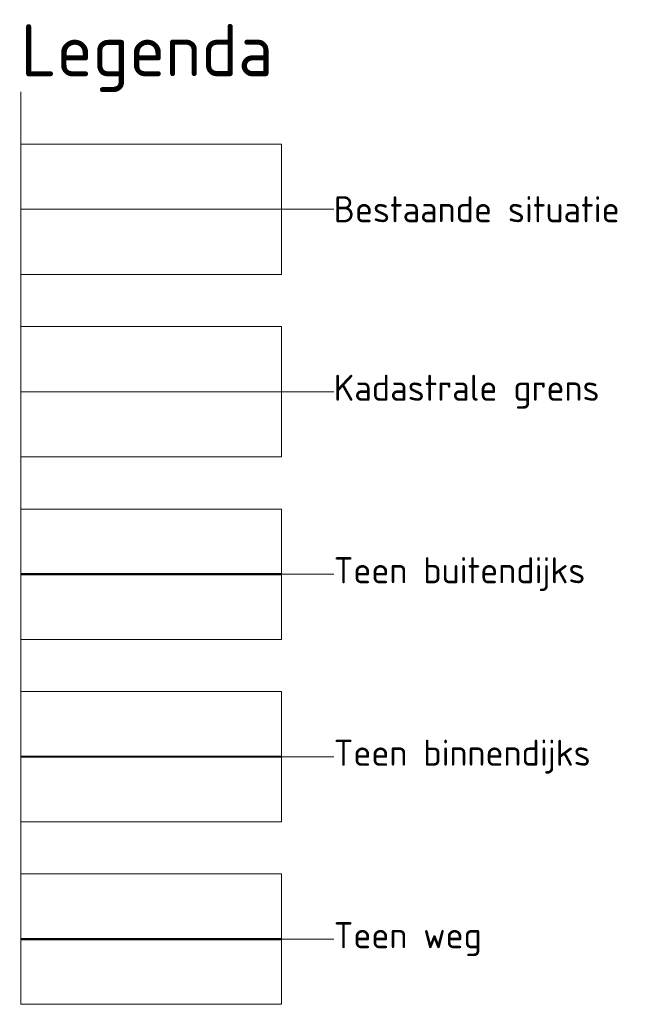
# Model space of a CAD drawing. Header units: metres. Extents: x 219828 to 221638, y 399519 to 401388.
# Tile 12 of 17: x 220989 to 221049, y 400424 to 400519. Entities that reach past the tile are written whole.
import ezdxf
from ezdxf.lldxf.tags import DXFTag

# ---------------------------------------------------------------- set-up
doc = ezdxf.new("R2010")
doc.units = ezdxf.units.M
doc.layers.get('0').update_dxf_attribs({"lineweight": 25})
for name, color, linetype, lineweight in [('B-WE-GW-MAAIVELD-G', 254, 'Continuous', 18), ('B-WE-KG-GRENS_PERCEEL-G', 150, 'KG-PERCEEL', 18), ('N-WA-KG-GRENS_WATERSCHAP_TEEN_BINNEN-G', 140, 'Continuous', 35), ('N-WA-KG-GRENS_WATERSCHAP_TEEN_BUITEN-G', 104, 'Continuous', 18), ('N-WA-KG-GRENS_WATERSCHAP_TEEN_WEG-G', 230, 'Continuous', 25), ('X-XX-AL-LEGENDA-T25', 7, 'Continuous', 25), ('X-XX-AL-LEGENDA-T50', 130, 'Continuous', 50)]:
    doc.layers.add(name, color=color, linetype=linetype, lineweight=lineweight)
doc.layers.add('X-XX-AL-LEGENDA-G', color=7, linetype='Continuous', lineweight=18, plot=False)
doc.styles.add('NLCS-ISO-M1000-T25', font='NLCS-ISO.ttf', dxfattribs={"height": 2.5})
doc.styles.add('NLCS-ISO-M1000-T50', font='NLCS-ISO.ttf', dxfattribs={"height": 5})
doc.styles.get("Standard").update_dxf_attribs({"font": 'NLCS-ISO.ttf'})
tags = doc.linetypes.add('KG-PERCEEL', pattern='A,5.5,-2,["P",Standard,S=1.8,R=0,X=-0.5,Y=-0.9],-2,5.5,-2,[5,NLCS.shx,S=0.75,R=0,X=0,Y=0],-2', length=19).pattern_tags.tags
tags[6] = DXFTag(74, 10)

# ---------------------------------------------------------------- blocks, each defined once
blk = doc.blocks.new('Legenda_hulp')
at = {"flags": 128}
for points in [[(0, 0), (0, -1), (0, -3.5), (5, -3.5), (5, -1), (0, -1)], [(0, -2.25), (5, -2.25)], [(5, -2.25), (6, -2.25)]]:
    blk.add_lwpolyline(points, dxfattribs=at)

msp = doc.modelspace()

# ---------------------------------------------------------------- linework, layer by layer
at = {"layer": 'B-WE-GW-MAAIVELD-G', "color": 251, "flags": 128}
msp.add_lwpolyline([(220989.346, 400500.652), (221014.346, 400500.652)], dxfattribs=at)
at = {"layer": 'B-WE-KG-GRENS_PERCEEL-G', "flags": 128}
msp.add_lwpolyline([(220989.346, 400483.152), (221014.346, 400483.152)], dxfattribs=at)
at = {"layer": 'N-WA-KG-GRENS_WATERSCHAP_TEEN_BINNEN-G', "const_width": 0.2}
msp.add_lwpolyline([(221014.346, 400448.152), (220989.346, 400448.152)], dxfattribs=at)
at = {"layer": 'N-WA-KG-GRENS_WATERSCHAP_TEEN_BUITEN-G', "const_width": 0.2}
msp.add_lwpolyline([(221014.346, 400465.652), (220989.346, 400465.652)], dxfattribs=at)
at = {"layer": 'N-WA-KG-GRENS_WATERSCHAP_TEEN_WEG-G', "const_width": 0.2}
msp.add_lwpolyline([(221014.346, 400430.652), (220989.346, 400430.652)], dxfattribs=at)

# ---------------------------------------------------------------- block references
at = {"layer": 'X-XX-AL-LEGENDA-G', "xscale": 5, "yscale": 5, "zscale": 5}
for p in [(220989.346, 400511.902), (220989.346, 400494.402), (220989.346, 400476.902), (220989.346, 400459.402), (220989.346, 400441.902)]:
    msp.add_blockref('Legenda_hulp', p, dxfattribs=at)

# ---------------------------------------------------------------- texts
at = {"layer": 'X-XX-AL-LEGENDA-T25', "char_height": 2.5, "attachment_point": 4, "style": 'NLCS-ISO-M1000-T25'}
for s, width, heights, insert in [('Bestaande situatie', 40.26137, [0], (221019.346, 400500.652)), ('Kadastrale grens', 40.26137, [0], (221019.346, 400483.152)), ('Teen buitendijks', 59.92825, [6.68], (221019.346, 400465.652)), ('Teen binnendijks', 59.92825, [6.68], (221019.346, 400448.152)), ('Teen weg', 59.92825, [6.68], (221019.346, 400430.652))]:
    msp.add_mtext_dynamic_manual_height_columns(s, width=width, gutter_width=12.5, heights=heights, dxfattribs=dict(at, insert=insert))
at = {"layer": 'X-XX-AL-LEGENDA-T50', "color": 0, "insert": (220989.346, 400518.402), "char_height": 5, "attachment_point": 1, "style": 'NLCS-ISO-M1000-T50'}
msp.add_mtext_dynamic_manual_height_columns('Legenda', width=41.14707, gutter_width=25, heights=[0], dxfattribs=at)

doc.saveas('drawing.dxf')
